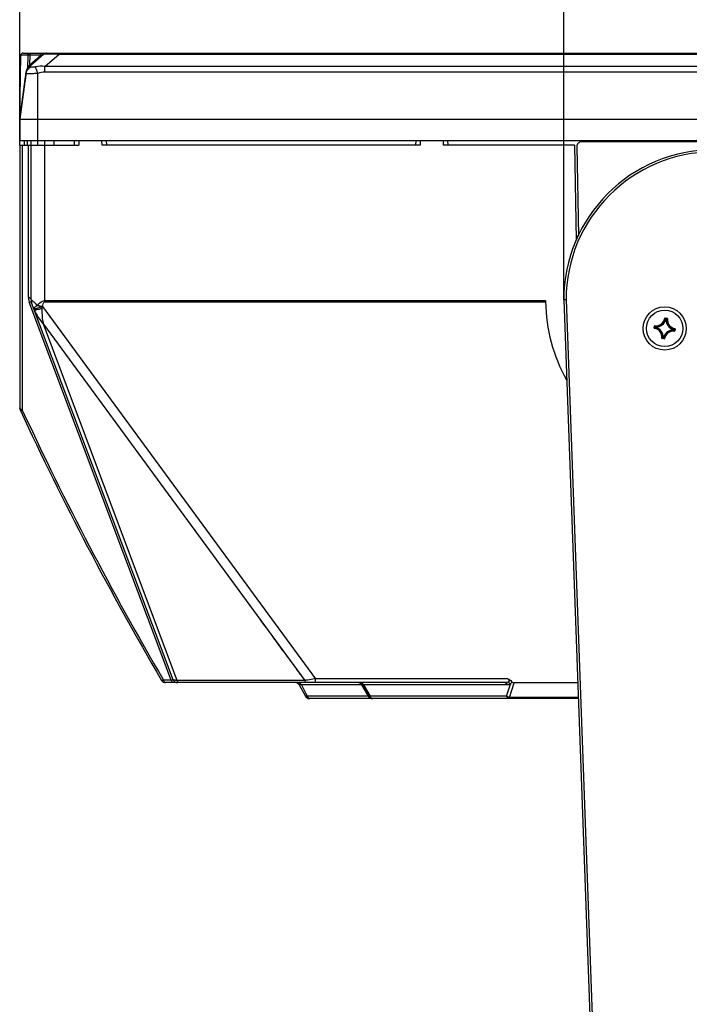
# Model space of a CAD drawing. Header units: millimetres. Extents: x 0 to 420, y 0 to 297.
# Tile 125 of 140: x 201 to 230, y 198 to 241. Entities that reach past the tile are written whole.
import ezdxf

# ---------------------------------------------------------------- set-up
doc = ezdxf.new("R2010")
doc.units = ezdxf.units.MM
doc.header["$LTSCALE"] = 23.1
doc.layers.get('0').update_dxf_attribs({"linetype": 'CONTINUOUS'})
for name, color, linetype in [('02___PRT_ALL_AXES', 7, 'CONTINUOUS'), ('03___PRT_ALL_CURVES', 7, 'CONTINUOUS'), ('AXES', 7, 'CONTINUOUS'), ('DIM_PILOTEES', 7, 'CONTINUOUS')]:
    doc.layers.add(name, color=color, linetype=linetype)
doc.styles.get("Standard").update_dxf_attribs({"font": 'txt', "width": 0.7})
doc.dimstyles.new('DIMSTYLE_5', dxfattribs={"dimtxt": 2.5, "dimasz": 3.5, "dimexe": 2, "dimexo": 0, "dimtad": 1, "dimlfac": 5, "dimdsep": 46, "dimtxsty": 'Standard', "dimblk": '_FILLED', "dimblk1": '_FILLED', "dimblk2": '_FILLED', "dimcen": 0.09, "dimazin": 2, "dimtp": 0.3, "dimtm": 0.3, "dimtfac": 1, "dimtofl": 0, "dimtmove": 0, "dimatfit": 3, "dimldrblk": '_FILLED', "dimfxl": 0, "dimtolj": 1, "dimarcsym": 0})

# ---------------------------------------------------------------- blocks, each defined once
blk = doc.blocks.new('_FILLED')
at = {"color": 0, "linetype": 'ByBlock'}
blk.add_solid([(0, 0), (-1, 0.143), (-1, -0.143)], dxfattribs=at)
blk = doc.blocks.new('*D11')
at = {"layer": 'DIM_PILOTEES', "color": 2, "linetype": 'Continuous'}
for p, q in [((224.419, 228.581), (224.419, 251.421)), ((237.619, 228.581), (237.619, 251.421)), ((224.419, 249.421), (231.019, 249.421)), ((237.619, 249.421), (231.019, 249.421))]:
    blk.add_line(p, q, dxfattribs=at)
at = {"layer": 'DIM_PILOTEES', "color": 2, "linetype": 'Continuous', "xscale": 3.5, "yscale": 3.5, "zscale": 3.5, "rotation": 180}
blk.add_blockref('_FILLED', (224.419, 249.421), dxfattribs=at)
at = {"layer": 'DIM_PILOTEES', "color": 2, "linetype": 'Continuous', "xscale": 3.5, "yscale": 3.5, "zscale": 3.5}
blk.add_blockref('_FILLED', (237.619, 249.421), dxfattribs=at)
at = {"layer": 'DIM_PILOTEES', "color": 2, "linetype": 'Continuous', "insert": (231.019, 252.546), "char_height": 2.5, "width": 5.89286, "attachment_point": 2, "line_spacing_factor": 0.9}
blk.add_mtext('{\\ftxt;\\W0.0001;\\H0.0001;\\~}{\\ftxt;\\W1.5714285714;\\H2.5; }{\\ftxt;\\W0.0001;\\H0.0001;\\~}', dxfattribs=at)
blk = doc.blocks.new('*D12')
at = {"layer": 'DIM_PILOTEES', "color": 2, "linetype": 'Continuous'}
for p, q in [((200.519, 235.381), (200.519, 251.421)), ((224.419, 228.581), (224.419, 251.421)), ((200.519, 249.421), (212.469, 249.421)), ((224.419, 249.421), (212.469, 249.421))]:
    blk.add_line(p, q, dxfattribs=at)
at = {"layer": 'DIM_PILOTEES', "color": 2, "linetype": 'Continuous', "xscale": 3.5, "yscale": 3.5, "zscale": 3.5, "rotation": 180}
blk.add_blockref('_FILLED', (200.519, 249.421), dxfattribs=at)
at = {"layer": 'DIM_PILOTEES', "color": 2, "linetype": 'Continuous', "xscale": 3.5, "yscale": 3.5, "zscale": 3.5}
blk.add_blockref('_FILLED', (224.419, 249.421), dxfattribs=at)
at = {"layer": 'DIM_PILOTEES', "color": 2, "linetype": 'Continuous', "insert": (212.469, 252.546), "char_height": 2.5, "width": 12.05357, "attachment_point": 2, "line_spacing_factor": 0.9}
blk.add_mtext('{\\ftxt;\\W0.0001;\\H0.0001;\\~}{\\ftxt;\\W3.2142857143;\\H2.5; }{\\ftxt;\\W0.0001;\\H0.0001;\\~}', dxfattribs=at)

msp = doc.modelspace()

# ---------------------------------------------------------------- linework, layer by layer
at = {"color": 7, "linetype": 'Continuous'}
for p, q in [((200.519, 236.5242), (200.5678, 239.3223)), ((200.8719, 239.3223), (200.5678, 239.3223)), ((200.6678, 239.4205), (261.37, 239.4205)), ((200.8719, 239.3223), (200.8637, 238.7573)), ((200.8861, 238.7809), (201.5655, 239.3715)), ((200.9556, 238.8937), (201.4486, 239.3223)), ((200.9618, 239.3223), (200.9556, 238.8937)), ((201.4486, 239.3223), (200.9618, 239.3223)), ((201.6249, 238.83), (202.2478, 239.3715)), ((202.2478, 239.4205), (202.2478, 239.3715)), ((202.2478, 239.3715), (259.79, 239.3715)), ((200.9383, 238.8742), (200.9556, 238.8937)), ((201.6249, 238.5838), (201.6249, 238.83)), ((260.413, 238.83), (201.6249, 238.83)), ((200.5189, 236.5205), (200.8089, 238.5838)), ((200.807, 238.5911), (200.519, 236.5242)), ((200.807, 238.5911), (200.8061, 238.5841)), ((200.807, 238.5911), (200.8061, 238.5841)), ((201.3189, 235.3805), (201.3189, 238.5261)), ((260.413, 238.5838), (201.6249, 238.5838)), ((200.5189, 236.5205), (200.5189, 235.5805)), ((200.5189, 236.5205), (261.5189, 236.5205)), ((200.5414, 236.6853), (200.519, 236.5242)), ((200.5189, 235.5805), (261.5189, 235.5805)), ((200.5189, 235.3805), (200.5189, 223.8388)), ((200.5189, 235.3805), (203.112, 235.3805)), ((200.6344, 235.3805), (200.6344, 223.7469)), ((200.7188, 235.5777), (200.7119, 235.3805)), ((200.8654, 235.3805), (200.8667, 235.4539)), ((200.8667, 235.4539), (200.8689, 235.5805)), ((200.9034, 228.6906), (200.9034, 235.3805)), ((201.0189, 228.5987), (201.0189, 235.5805)), ((201.6189, 228.5), (201.6189, 235.5805)), ((202.0189, 235.5805), (202.0189, 235.3805)), ((202.9189, 235.5805), (202.9119, 235.3805)), ((203.119, 235.5805), (203.112, 235.3805)), ((204.1188, 235.5805), (204.1258, 235.3805)), ((218.1093, 235.3805), (204.1258, 235.3805)), ((204.319, 235.5781), (204.3259, 235.3805)), ((217.9162, 235.5805), (217.9092, 235.3805)), ((218.1163, 235.5805), (218.1093, 235.3805)), ((219.116, 235.5805), (219.123, 235.3805)), ((224.8892, 235.3805), (219.123, 235.3805)), ((219.3163, 235.5781), (219.3231, 235.3805)), ((224.8892, 235.3805), (224.9688, 231.2067)), ((225.051, 231.3805), (224.9655, 231.3805)), ((225.0037, 231.2805), (224.9674, 231.2805)), ((207.1759, 211.8886), (200.9418, 228.4796)), ((201.0189, 228.5987), (201.2327, 228.4091)), ((207.2624, 211.9102), (201.0445, 228.458)), ((201.0678, 228.5553), (201.1283, 228.5017)), ((201.1871, 228.4495), (201.2093, 228.4299)), ((201.2327, 228.4091), (201.3115, 228.3391)), ((201.2327, 228.4091), (201.3115, 228.3391)), ((201.5029, 228.2771), (201.4115, 228.2467)), ((201.5191, 228.2972), (213.5157, 211.9544)), ((201.6189, 228.5523), (223.6194, 228.5523)), ((201.6189, 228.5), (223.6202, 228.5)), ((224.5189, 228.5824), (224.4189, 228.5805)), ((224.4189, 228.5805), (225.5797, 196.7533)), ((224.5189, 228.5829), (225.6796, 196.7569)), ((207.4366, 211.8761), (201.5615, 227.5116)), ((201.5615, 227.5116), (213.0389, 211.8761)), ((228.3938, 227.3576), (228.4051, 227.4356)), ((228.4037, 227.3562), (228.415, 227.4342)), ((228.4051, 227.4356), (228.415, 227.4342)), ((228.4272, 227.4525), (228.426, 227.4426)), ((228.4412, 227.3824), (228.4435, 227.3983)), ((228.4511, 227.381), (228.4412, 227.3824)), ((228.4534, 227.3969), (228.4435, 227.3983)), ((228.4511, 227.381), (228.4487, 227.3713)), ((228.4511, 227.381), (228.4534, 227.3969)), ((228.4534, 227.3969), (228.4538, 227.4069)), ((228.8585, 227.7743), (228.8683, 227.7726)), ((228.881, 227.7906), (228.8795, 227.7807)), ((228.8795, 227.7807), (228.9575, 227.7694)), ((228.881, 227.7906), (228.9589, 227.7793)), ((228.9043, 227.7333), (228.8946, 227.7357)), ((228.9043, 227.7333), (228.9057, 227.7432)), ((228.9043, 227.7333), (228.9202, 227.731)), ((228.9057, 227.7432), (228.9216, 227.7409)), ((228.9202, 227.731), (228.9216, 227.7409)), ((228.9202, 227.731), (228.9302, 227.7305)), ((228.9589, 227.7793), (228.9575, 227.7694)), ((228.9758, 227.7572), (228.9659, 227.7584)), ((228.3938, 227.3576), (228.4037, 227.3562)), ((228.4101, 227.3351), (228.4118, 227.345)), ((229.2543, 227.2642), (229.2539, 227.2542)), ((229.2566, 227.28), (229.2543, 227.2642)), ((229.2543, 227.2642), (229.2642, 227.2627)), ((229.2566, 227.2801), (229.259, 227.2898)), ((229.2566, 227.2801), (229.2665, 227.2787)), ((229.2665, 227.2787), (229.2642, 227.2627)), ((229.2805, 227.2086), (229.2817, 227.2185)), ((229.304, 227.3049), (229.2927, 227.2269)), ((229.3026, 227.2255), (229.2927, 227.2269)), ((229.2976, 227.3259), (229.2959, 227.3161)), ((229.3139, 227.3034), (229.3026, 227.2255)), ((229.3139, 227.3034), (229.304, 227.3049)), ((228.7319, 226.9039), (228.7418, 226.9027)), ((228.7488, 226.8818), (228.7502, 226.8917)), ((228.8267, 226.8705), (228.7488, 226.8818)), ((228.8282, 226.8803), (228.7502, 226.8917)), ((228.7875, 226.9301), (228.7775, 226.9305)), ((228.7875, 226.9301), (228.786, 226.9202)), ((228.802, 226.9179), (228.786, 226.9202)), ((228.8034, 226.9278), (228.7875, 226.9301)), ((228.8034, 226.9278), (228.802, 226.9179)), ((228.8034, 226.9278), (228.8131, 226.9254)), ((228.8267, 226.8705), (228.8282, 226.8803)), ((228.8492, 226.8868), (228.8394, 226.8885)), ((212.2404, 212.9639), (212.294, 212.8909)), ((212.4012, 212.7448), (212.454, 212.673)), ((206.8231, 211.9196), (206.8412, 211.8886)), ((206.8234, 211.9197), (206.8412, 211.8886)), ((207.1759, 211.8886), (206.8412, 211.8886)), ((213.0389, 211.8761), (207.4366, 211.8761)), ((212.6706, 211.8761), (212.6442, 211.8761)), ((212.799, 212.2029), (212.8328, 212.1569)), ((213.5157, 211.7805), (213.5157, 211.9544)), ((221.9635, 211.9544), (213.5157, 211.9544)), ((221.8256, 211.7805), (206.9258, 211.7805)), ((212.7914, 211.6798), (213.0762, 211.1813)), ((215.5516, 211.6798), (212.7914, 211.6798)), ((212.9004, 211.6798), (213.1434, 211.1813)), ((215.8394, 211.1813), (215.5516, 211.6798)), ((215.5766, 211.6805), (215.8653, 211.1805)), ((215.6274, 211.6805), (215.916, 211.1805)), ((221.9481, 211.6805), (215.6274, 211.6805)), ((221.9093, 211.1805), (222.0823, 211.7149)), ((222.0317, 211.1302), (222.2404, 211.7745)), ((225.0318, 211.7745), (222.2404, 211.7745)), ((215.8394, 211.1813), (213.0762, 211.1813)), ((225.0572, 211.0805), (213.2498, 211.0805)), ((221.9093, 211.1805), (215.916, 211.1805)), ((222.0317, 211.0805), (222.0317, 211.1302)), ((225.0553, 211.1302), (222.0317, 211.1302))]:
    msp.add_line(p, q, dxfattribs=at)
for points in [[(201.0189, 228.5987), (201.0196, 228.598), (201.0218, 228.596), (201.0309, 228.5881)], [(201.0309, 228.5881), (201.0463, 228.5745), (201.0563, 228.5656)], [(201.3115, 228.3391), (201.3135, 228.3417), (201.3154, 228.3443), (201.3174, 228.3469), (201.3194, 228.3495)], [(211.033, 214.6088), (211.1177, 214.4933), (211.1996, 214.3818), (211.2789, 214.2738), (211.3559, 214.1688), (211.4312, 214.0662), (211.5048, 213.966)], [(211.6473, 213.7719), (211.716, 213.6783), (211.7827, 213.5874), (211.8472, 213.4996), (211.9687, 213.334)], [(211.9687, 213.334), (212.0259, 213.2562), (212.0808, 213.1813)], [(212.601, 212.4727), (212.6452, 212.4124), (212.6869, 212.3556), (212.7263, 212.302), (212.7636, 212.2512)], [(211.8221, 211.8761), (211.7584, 211.8761), (211.6923, 211.8761), (211.6235, 211.8761), (211.552, 211.8761)], [(212.3371, 211.8761), (212.2948, 211.8761), (212.2506, 211.8761), (212.2046, 211.8761)], [(212.6165, 211.8761), (212.5873, 211.8761), (212.5565, 211.8761), (212.5239, 211.8761), (212.4898, 211.8761), (212.454, 211.8761), (212.4166, 211.8761)], [(212.9536, 211.9924), (212.9817, 211.9541), (213.0103, 211.9149), (213.0389, 211.8761)], [(213.0389, 211.8761), (213.0152, 211.8763), (212.9917, 211.8761)]]:
    msp.add_lwpolyline(points, dxfattribs=at)
msp.add_circle((228.8538, 227.3305), 0.95, dxfattribs=at)
for centre, radius, start, end in [((200.6678, 239.3205), 0.1, 90, 179), ((201.6967, 239.2205), 0.2, 90, 131), ((201.2664, 238.5271), 0.4639, 169.89243, 172.06701), ((201.205, 238.5281), 0.4, 131, 172), ((201.2658, 238.5272), 0.4633, 159.01372, 169.90188), ((201.2644, 238.5278), 0.4617, 152.42513, 159.02055), ((201.2639, 238.5281), 0.4611, 150.2023, 152.4255), ((201.2649, 238.5861), 0.4355, 141.12551, 145.68688), ((201.2488, 238.5989), 0.4149, 138.44283, 141.10909), ((189.0926, 239.9925), 11.7979, 352.66803, 352.86115), ((190.7668, 239.7832), 10.1107, 352.85868, 353.18878), ((231.0191, 228.5804), 6.6001, 0.00147, 179.99853), ((231.0191, 228.5804), 6.5, 0.023, 179.97731), ((201.5041, 228.6907), 0.6007, 180.00414, 187.48084), ((201.5054, 228.6911), 0.602, 187.50652, 200.57256), ((201.4189, 228.5987), 0.4, 180, 200.59409), ((189.9455, 229.0711), 11.5848, 355.73148, 356.07113), ((200.566, 229.0476), 1.213, 320.58056, 321.78638), ((231.0189, 228.6405), 7.4, 180.68358, 180.88616), ((231.0189, 228.6405), 7.4, 180.88616, 181.08788), ((231.0189, 228.6405), 7.4, 181.08788, 208.87288), ((229.1298, 226.3555), 1.2364, 123.84213, 125.96464), ((229.1234, 226.389), 1.1917, 124.48692, 126.66507), ((229.396, 228.1866), 1.2364, 217.48628, 219.60884), ((228.4733, 227.8406), 0.4008, 263.22653, 350.22441), ((229.3806, 228.1563), 1.1919, 216.786, 218.9639), ((228.4733, 227.8406), 0.3908, 263.22599, 350.22434), ((228.3438, 226.95), 0.4342, 357.43137, 76.01958), ((228.3438, 226.95), 0.4442, 357.4309, 76.0201), ((228.4733, 227.8406), 0.4442, 267.43097, 346.02018), ((228.4733, 227.8406), 0.4342, 267.43136, 346.01958), ((227.9123, 227.0609), 1.1917, 34.48692, 36.66507), ((227.8788, 227.0546), 1.2364, 33.84213, 35.96464), ((229.3639, 227.7111), 0.4442, 177.43097, 256.02019), ((229.7099, 226.7883), 1.2364, 127.48628, 129.60884), ((228.9201, 227.7309), 0.0101, 357.89247, 81.26432), ((229.3639, 227.7111), 0.4342, 177.43136, 256.01958), ((229.6796, 226.8038), 1.1919, 126.786, 128.9639), ((228.956, 227.7595), 0.0199, 353.27409, 81.75516), ((229.3639, 227.7111), 0.4008, 173.22653, 260.22441), ((229.3639, 227.7111), 0.3908, 173.2266, 260.22435), ((228.4135, 227.3548), 0.0199, 171.65082, 260.2867), ((228.3438, 226.95), 0.3908, 353.22661, 80.22434), ((228.3438, 226.95), 0.4008, 353.22653, 80.22441), ((229.2344, 226.8205), 0.4442, 87.43096, 166.02018), ((229.2344, 226.8205), 0.4342, 87.43136, 166.01958), ((229.2344, 226.8205), 0.4008, 83.22653, 170.22441), ((229.2344, 226.8205), 0.3908, 83.2266, 170.22434), ((228.3271, 226.5047), 1.1919, 36.786, 38.9639), ((228.5842, 228.2721), 1.1917, 304.48692, 306.66507), ((229.2565, 227.28), 0.0101, 352.18663, 75.55848), ((228.3117, 226.4745), 1.2364, 37.48628, 39.60884), ((228.5779, 228.3056), 1.2364, 303.84213, 305.96464), ((229.2942, 227.3063), 0.0199, 351.68729, 80.19747), ((228.0281, 227.8572), 1.1917, 306.78588, 308.96403), ((227.9978, 227.8728), 1.2364, 307.48631, 309.60881), ((229.8289, 227.6065), 1.2364, 213.84213, 215.96464), ((229.7954, 227.6001), 1.1917, 214.48692, 216.66507), ((228.8296, 226.8902), 0.0199, 261.6491, 350.29097), ((200.7189, 223.8388), 0.2, 180, 204.88084), ((327.3619, 282.573), 139.8, 204.880838, 210.376283), ((327.2776, 282.4812), 139.6002, 204.880837, 210.361553), ((206.9258, 211.9805), 0.2, 210.37628, 270), ((207.2302, 212.3275), 0.4422, 262.95333, 265.12273), ((207.4497, 211.9805), 0.2, 200.59409, 270), ((212.0164, 219.0215), 7.2182, 278.14348, 278.59568), ((212.6177, 211.5805), 0.2, 29.74488, 90), ((215.4034, 211.5805), 0.2, 30, 90), ((215.3682, 211.5904), 0.204, 25.96537, 35.36643), ((215.4242, 211.5977), 0.2194, 22.17477, 28.10337), ((213.2498, 211.2805), 0.2, 209.74488, 270), ((213.3268, 211.2706), 0.204, 205.96539, 215.36237), ((216.0245, 211.2716), 0.206, 205.98652, 209.87958), ((216.0212, 211.2696), 0.2021, 209.86976, 215.38598), ((216.0385, 211.2805), 0.2, 210, 270), ((222.0576, 211.3765), 0.2458, 232.86422, 237.94695)]:
    msp.add_arc(centre, radius, start, end, dxfattribs=at)
for points, knots in [([(200.8719, 239.3223), (200.8723, 239.3473), (200.8917, 239.3985), (200.9427, 239.4205), (200.9668, 239.4205)], [0, 0, 0, 0, 0.5090326, 1, 1, 1, 1]), ([(200.9618, 239.3223), (200.9519, 239.3223), (200.9219, 239.3224), (200.8919, 239.3225), (200.8719, 239.3223)], [0, 0, 0, 0, 0.3304819, 1, 1, 1, 1]), ([(200.9618, 239.3223), (200.9619, 239.3349), (200.9646, 239.3591), (200.9752, 239.3953), (200.9967, 239.4205), (201.0118, 239.4205)], [0, 0, 0, 0, 0.3246536, 0.6126128, 1, 1, 1, 1]), ([(201.4486, 239.3223), (201.4487, 239.3349), (201.4515, 239.3591), (201.462, 239.3953), (201.4835, 239.4205), (201.4986, 239.4205)], [0, 0, 0, 0, 0.3246536, 0.6126129, 1, 1, 1, 1]), ([(201.4486, 239.3223), (201.4698, 239.3318), (201.512, 239.339), (201.551, 239.3589), (201.5655, 239.3715)], [0, 0, 0, 0, 0.5470744, 1, 1, 1, 1]), ([(201.5655, 239.3715), (201.5707, 239.376), (201.5911, 239.3814), (201.6307, 239.387), (201.6926, 239.3903), (201.7752, 239.3914), (201.8768, 239.3898), (202.0365, 239.3842), (202.1618, 239.3771), (202.2478, 239.3715)], [0, 0, 0, 0, 0.0301754, 0.0881219, 0.1778644, 0.2999329, 0.4505732, 0.6225921, 1, 1, 1, 1]), ([(200.8008, 238.5261), (200.8091, 238.5854), (200.8579, 238.7028), (200.9567, 238.7817), (201.012, 238.8081)], [0, 0, 0, 0, 0.4943338, 1, 1, 1, 1]), ([(200.8637, 238.7573), (200.8663, 238.7631), (200.8784, 238.7887), (200.8927, 238.8134), (200.9052, 238.8316)], [0, 0, 0, 0, 0.2234804, 1, 1, 1, 1]), ([(200.9467, 238.8537), (200.9463, 238.8553), (200.9443, 238.8624), (200.9411, 238.8692), (200.9383, 238.8742)], [0, 0, 0, 0, 0.2287998, 1, 1, 1, 1]), ([(200.9426, 238.83), (200.9439, 238.8311), (200.949, 238.8379), (200.9482, 238.8473), (200.9467, 238.8537)], [0, 0, 0, 0, 0.2083712, 1, 1, 1, 1]), ([(201.012, 238.8081), (201.0068, 238.815), (200.9966, 238.8268), (200.9786, 238.8391), (200.9585, 238.8409), (200.9474, 238.8342), (200.9426, 238.83)], [0, 0, 0, 0, 0.3122202, 0.558602, 0.7679234, 1, 1, 1, 1]), ([(200.9679, 238.8664), (200.9675, 238.8685), (200.9647, 238.8782), (200.9599, 238.8871), (200.9556, 238.8937)], [0, 0, 0, 0, 0.2143803, 1, 1, 1, 1]), ([(200.9649, 238.8495), (200.9659, 238.8502), (200.9695, 238.8551), (200.9689, 238.8618), (200.9679, 238.8664)], [0, 0, 0, 0, 0.203591, 1, 1, 1, 1]), ([(201.2103, 238.8081), (201.1877, 238.803), (201.1452, 238.7969), (201.0875, 238.794), (201.047, 238.7953), (201.0232, 238.8003), (201.0144, 238.805), (201.012, 238.8081)], [0, 0, 0, 0, 0.3441851, 0.6358893, 0.8603556, 0.9415324, 1, 1, 1, 1]), ([(201.3189, 238.5261), (201.2992, 238.5817), (201.2643, 238.6762), (201.2275, 238.77), (201.2103, 238.8081)], [0, 0, 0, 0, 0.5851639, 1, 1, 1, 1]), ([(200.794, 238.4868), (200.7909, 238.4623), (200.7781, 238.3651), (200.7645, 238.268), (200.7543, 238.1955)], [0, 0, 0, 0, 0.252369, 1, 1, 1, 1]), ([(201.3189, 238.5261), (201.2527, 238.5208), (201.1563, 238.5147), (201.0336, 238.5104), (200.9554, 238.5094), (200.8926, 238.5097), (200.8432, 238.5133), (200.8179, 238.5153), (200.8002, 238.5223), (200.8008, 238.5261)], [0, 0, 0, 0, 0.3821587, 0.5549475, 0.7062189, 0.8300247, 0.9216041, 0.9778472, 1, 1, 1, 1]), ([(201.0189, 228.5987), (201.0189, 228.6085), (201.0019, 228.66), (200.9439, 228.681), (200.9034, 228.6906)], [0, 0, 0, 0, 0.1909292, 1, 1, 1, 1]), ([(201.0445, 228.458), (201.0424, 228.4635), (201.0145, 228.4906), (200.9721, 228.4837), (200.9418, 228.4796)], [0, 0, 0, 0, 0.1601566, 1, 1, 1, 1]), ([(201.3115, 228.3391), (201.2654, 228.3156), (201.2112, 228.2853), (201.1338, 228.2202), (201.142, 228.1984)], [0, 0, 0, 0, 0.689436, 1, 1, 1, 1]), ([(201.4115, 228.2467), (201.3769, 228.2352), (201.3154, 228.2144), (201.2302, 228.1989), (201.18, 228.1851), (201.1451, 228.1902), (201.142, 228.1984)], [0, 0, 0, 0, 0.3921653, 0.7036387, 0.9057977, 1, 1, 1, 1]), ([(201.3115, 228.3391), (201.3263, 228.3336), (201.3892, 228.3102), (201.4535, 228.2908), (201.5029, 228.2771)], [0, 0, 0, 0, 0.235482, 1, 1, 1, 1]), ([(201.3194, 228.3495), (201.3714, 228.4254), (201.4624, 228.5253), (201.587, 228.5523), (201.6189, 228.5523)], [0, 0, 0, 0, 0.742672, 1, 1, 1, 1]), ([(201.3194, 228.3495), (201.3349, 228.3447), (201.401, 228.3255), (201.4678, 228.3088), (201.5191, 228.2972)], [0, 0, 0, 0, 0.23562, 1, 1, 1, 1]), ([(201.5191, 228.2972), (201.5277, 228.3352), (201.5435, 228.393), (201.5708, 228.4614), (201.5995, 228.5), (201.6189, 228.5)], [0, 0, 0, 0, 0.501094, 0.7505179, 1, 1, 1, 1]), ([(201.4982, 228.2089), (201.4564, 228.1943), (201.3805, 228.1697), (201.2743, 228.144), (201.2109, 228.1341), (201.1651, 228.1369), (201.1613, 228.1471)], [0, 0, 0, 0, 0.3811382, 0.6957908, 0.9063686, 1, 1, 1, 1]), ([(201.4982, 228.2089), (201.4942, 228.1476), (201.4881, 227.9136), (201.5196, 227.6789), (201.5615, 227.5116)], [0, 0, 0, 0, 0.2625798, 1, 1, 1, 1]), ([(228.4272, 227.4525), (228.4222, 227.4531), (228.4114, 227.4503), (228.4058, 227.4405), (228.4051, 227.4356)], [0, 0, 0, 0, 0.4999841, 1, 1, 1, 1]), ([(228.415, 227.4342), (228.4153, 227.4366), (228.4181, 227.4415), (228.4235, 227.4429), (228.426, 227.4426)], [0, 0, 0, 0, 0.5000038, 1, 1, 1, 1]), ([(228.4487, 227.3713), (228.4464, 227.3719), (228.442, 227.3749), (228.4409, 227.3801), (228.4412, 227.3824)], [0, 0, 0, 0, 0.5000561, 1, 1, 1, 1]), ([(228.4435, 227.3983), (228.4439, 227.4007), (228.4464, 227.4053), (228.4514, 227.407), (228.4538, 227.4069)], [0, 0, 0, 0, 0.4999439, 1, 1, 1, 1]), ([(228.881, 227.7906), (228.876, 227.7913), (228.8651, 227.7888), (228.8593, 227.7792), (228.8585, 227.7743)], [0, 0, 0, 0, 0.5000185, 1, 1, 1, 1]), ([(228.8683, 227.7726), (228.8687, 227.775), (228.8716, 227.7799), (228.877, 227.7811), (228.8795, 227.7807)], [0, 0, 0, 0, 0.5000034, 1, 1, 1, 1]), ([(228.8946, 227.7357), (228.8952, 227.738), (228.8982, 227.7424), (228.9034, 227.7435), (228.9057, 227.7432)], [0, 0, 0, 0, 0.5000561, 1, 1, 1, 1]), ([(228.9575, 227.7694), (228.9599, 227.7691), (228.9649, 227.7663), (228.9662, 227.7608), (228.9659, 227.7584)], [0, 0, 0, 0, 0.5000038, 1, 1, 1, 1]), ([(228.4118, 227.345), (228.4093, 227.3454), (228.4045, 227.3482), (228.4033, 227.3537), (228.4037, 227.3562)], [0, 0, 0, 0, 0.5000034, 1, 1, 1, 1]), ([(229.2642, 227.2627), (229.2638, 227.2604), (229.2612, 227.2558), (229.2562, 227.2541), (229.2539, 227.2542)], [0, 0, 0, 0, 0.4999439, 1, 1, 1, 1]), ([(229.2805, 227.2086), (229.2855, 227.208), (229.2963, 227.2108), (229.3018, 227.2205), (229.3026, 227.2255)], [0, 0, 0, 0, 0.4999858, 1, 1, 1, 1]), ([(229.2927, 227.2269), (229.2924, 227.2244), (229.2896, 227.2195), (229.2842, 227.2181), (229.2817, 227.2185)], [0, 0, 0, 0, 0.5000038, 1, 1, 1, 1]), ([(229.2959, 227.3161), (229.2983, 227.3157), (229.3032, 227.3128), (229.3044, 227.3073), (229.304, 227.3049)], [0, 0, 0, 0, 0.5000034, 1, 1, 1, 1]), ([(228.7319, 226.9039), (228.7313, 226.8989), (228.7341, 226.8881), (228.7438, 226.8825), (228.7488, 226.8818)], [0, 0, 0, 0, 0.4999578, 1, 1, 1, 1]), ([(228.7502, 226.8917), (228.7477, 226.892), (228.7428, 226.8948), (228.7415, 226.9002), (228.7418, 226.9027)], [0, 0, 0, 0, 0.5000038, 1, 1, 1, 1]), ([(228.786, 226.9202), (228.7837, 226.9206), (228.7791, 226.9231), (228.7774, 226.9281), (228.7775, 226.9305)], [0, 0, 0, 0, 0.4999439, 1, 1, 1, 1]), ([(228.8131, 226.9254), (228.8125, 226.923), (228.8095, 226.9187), (228.8043, 226.9176), (228.802, 226.9179)], [0, 0, 0, 0, 0.5000561, 1, 1, 1, 1]), ([(228.8394, 226.8885), (228.839, 226.886), (228.8361, 226.8812), (228.8306, 226.88), (228.8282, 226.8803)], [0, 0, 0, 0, 0.5000034, 1, 1, 1, 1]), ([(200.5225, 223.8197), (200.5213, 223.8228), (200.5195, 223.8291), (200.5189, 223.8356), (200.5189, 223.8388)], [0, 0, 0, 0, 0.5071321, 1, 1, 1, 1]), ([(200.6344, 223.7469), (200.6208, 223.7501), (200.5784, 223.763), (200.5335, 223.7905), (200.5225, 223.8197)], [0, 0, 0, 0, 0.3090911, 1, 1, 1, 1]), ([(200.5375, 223.7546), (200.5392, 223.7509), (200.5595, 223.7331), (200.5886, 223.7387), (200.6097, 223.742)], [0, 0, 0, 0, 0.1601017, 1, 1, 1, 1]), ([(206.8187, 211.8808), (206.8107, 211.8783), (206.7913, 211.8734), (206.7602, 211.8675), (206.7532, 211.8794)], [0, 0, 0, 0, 0.3796709, 1, 1, 1, 1]), ([(206.9258, 211.7805), (206.9169, 211.7805), (206.8692, 211.797), (206.8505, 211.8509), (206.8412, 211.8886)], [0, 0, 0, 0, 0.1864835, 1, 1, 1, 1]), ([(207.2605, 211.7805), (207.2516, 211.7805), (207.2039, 211.797), (207.1852, 211.8509), (207.1759, 211.8886)], [0, 0, 0, 0, 0.1864823, 1, 1, 1, 1]), ([(207.2624, 211.9102), (207.2638, 211.9067), (207.2638, 211.8931), (207.2309, 211.884), (207.2088, 211.8855), (207.1926, 211.8869)], [0, 0, 0, 0, 0.133836, 0.4180538, 1, 1, 1, 1]), ([(207.3454, 211.8821), (207.3256, 211.8845), (207.2984, 211.8886), (207.2659, 211.9011), (207.2624, 211.9102)], [0, 0, 0, 0, 0.6719031, 1, 1, 1, 1]), ([(207.4366, 211.8761), (207.4281, 211.8764), (207.3976, 211.8774), (207.3672, 211.8795), (207.3454, 211.8821)], [0, 0, 0, 0, 0.28019, 1, 1, 1, 1]), ([(207.5573, 211.7805), (207.5452, 211.7805), (207.4916, 211.7905), (207.4529, 211.8385), (207.4366, 211.8761)], [0, 0, 0, 0, 0.2277265, 1, 1, 1, 1]), ([(213.1595, 211.7805), (213.1474, 211.7805), (213.0939, 211.7905), (213.0552, 211.8385), (213.0389, 211.8761)], [0, 0, 0, 0, 0.2277266, 1, 1, 1, 1]), ([(213.5157, 211.9544), (213.478, 211.9477), (213.338, 211.9232), (213.1979, 211.8999), (213.0953, 211.8844)], [0, 0, 0, 0, 0.2697744, 1, 1, 1, 1]), ([(221.9635, 211.9544), (221.9739, 211.9382), (221.9931, 211.9083), (222.0237, 211.863), (222.0037, 211.8129), (221.9743, 211.8028), (221.9598, 211.7977)], [0, 0, 0, 0, 0.2918598, 0.5551352, 0.7677462, 1, 1, 1, 1]), ([(212.7523, 211.7805), (212.7972, 211.7805), (212.8605, 211.7469), (212.8932, 211.6947), (212.9004, 211.6798)], [0, 0, 0, 0, 0.7304148, 1, 1, 1, 1]), ([(215.5049, 211.7805), (215.5387, 211.7805), (215.586, 211.7524), (215.6114, 211.7129), (215.6177, 211.7011)], [0, 0, 0, 0, 0.7157851, 1, 1, 1, 1]), ([(215.6274, 211.6805), (215.6195, 211.6822), (215.6086, 211.685), (215.5721, 211.6884), (215.5766, 211.6805)], [0, 0, 0, 0, 0.4714782, 1, 1, 1, 1]), ([(221.8256, 211.7805), (221.838, 211.7805), (221.8931, 211.77), (221.9321, 211.7196), (221.9481, 211.6805)], [0, 0, 0, 0, 0.2269947, 1, 1, 1, 1]), ([(215.916, 211.1805), (215.9097, 211.1788), (215.8946, 211.1753), (215.8706, 211.1713), (215.8653, 211.1805)], [0, 0, 0, 0, 0.3808416, 1, 1, 1, 1]), ([(216.0385, 211.0805), (216.0261, 211.0805), (215.971, 211.091), (215.932, 211.1414), (215.916, 211.1805)], [0, 0, 0, 0, 0.2269955, 1, 1, 1, 1]), ([(222.0317, 211.0805), (222.0193, 211.0805), (221.9643, 211.091), (221.9252, 211.1414), (221.9093, 211.1805)], [0, 0, 0, 0, 0.2269944, 1, 1, 1, 1])]:
    msp.add_open_spline(points, degree=3, knots=knots, dxfattribs=at)
for points in [[(200.8587, 238.7283), (200.8636, 238.7368), (200.8652, 238.7476), (200.8637, 238.7573)], [(201.6249, 238.83), (201.4878, 238.8493), (201.3452, 238.8389), (201.2103, 238.8081)], [(200.8089, 238.5838), (200.8092, 238.5863), (200.8083, 238.589), (200.807, 238.5911)], [(201.6249, 238.5838), (201.5211, 238.5838), (201.4169, 238.5603), (201.3189, 238.5261)], [(201.1613, 228.1471), (201.2494, 227.9128), (201.3959, 227.6993), (201.5615, 227.5116)], [(200.6097, 223.742), (200.618, 223.7433), (200.6262, 223.7449), (200.6344, 223.7469)], [(206.8412, 211.8886), (206.8338, 211.8858), (206.8263, 211.8832), (206.8187, 211.8808)], [(221.9635, 211.9544), (222.0235, 211.92), (222.0876, 211.8853), (222.1303, 211.8309)], [(222.1303, 211.8309), (222.1247, 211.7894), (222.1072, 211.7485), (222.0823, 211.7149)], [(222.1303, 211.8309), (222.1558, 211.7985), (222.1992, 211.7745), (222.2404, 211.7745)], [(215.4034, 211.7805), (215.4533, 211.7805), (215.5056, 211.7492), (215.5345, 211.7085)], [(221.9598, 211.7977), (221.9172, 211.7829), (221.8707, 211.7805), (221.8256, 211.7805)], [(222.0823, 211.7149), (222.0444, 211.6886), (221.9943, 211.6805), (221.9481, 211.6805)], [(221.9598, 211.7977), (222.0078, 211.7864), (222.0522, 211.754), (222.0823, 211.7149)], [(213.2915, 211.0805), (213.2417, 211.0805), (213.1893, 211.1119), (213.1605, 211.1526)], [(215.9289, 211.0927), (215.9001, 211.105), (215.8746, 211.127), (215.8564, 211.1526)], [(215.9875, 211.0805), (215.9676, 211.0805), (215.9473, 211.0849), (215.9289, 211.0927)], [(222.0317, 211.1302), (221.995, 211.1353), (221.9586, 211.1485), (221.9272, 211.1682)]]:
    msp.add_open_spline(points, degree=3, dxfattribs=at)
at = {"layer": '02___PRT_ALL_AXES', "color": 3, "linetype": 'Continuous'}
for p, q in [((224.9916, 235.3168), (225.065, 231.41)), ((236.842, 235.5205), (225.1915, 235.5205))]:
    msp.add_line(p, q, dxfattribs=at)
msp.add_arc((225.1915, 235.3205), 0.2, 90, 181.07629, dxfattribs=at)
at = {"layer": '03___PRT_ALL_CURVES', "color": 4, "linetype": 'Continuous'}
msp.add_line((212.6177, 211.7805), (208.2589, 211.7805), dxfattribs=at)
at = {"layer": '03___PRT_ALL_CURVES', "color": 40, "linetype": 'Continuous'}
msp.add_line((216.0385, 211.0805), (215.9875, 211.0805), dxfattribs=at)
at = {"layer": 'AXES', "color": 7, "linetype": 'Continuous'}
msp.add_circle((228.8538, 227.3305), 0.8, dxfattribs=at)

# ---------------------------------------------------------------- dimensions: what is measured, and where the dimension line sits
at = {"layer": 'DIM_PILOTEES', "color": 2, "linetype": 'Continuous'}
dim = msp.add_linear_dim(base=(224.419, 249.4205), p1=(200.5189, 235.3805), p2=(224.419, 228.5805), text='{\\ftxt;\\W0.0001;\\H0.0001;\\~}{\\ftxt;\\W3.2142857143;\\H2.5; }{\\ftxt;\\W0.0001;\\H0.0001;\\~}', dimstyle='DIMSTYLE_5', dxfattribs=at)
dim.commit()
dim.dimension.update_dxf_attribs({"geometry": '*D12', "text_midpoint": (212.1118, 249.4205), "dimtype": 160})
dim = msp.add_linear_dim(base=(224.419, 249.4205), p1=(237.619, 228.5805), p2=(224.419, 228.5805), angle=180, text='{\\ftxt;\\W0.0001;\\H0.0001;\\~}{\\ftxt;\\W1.5714285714;\\H2.5; }{\\ftxt;\\W0.0001;\\H0.0001;\\~}', dimstyle='DIMSTYLE_5', dxfattribs=at)
dim.commit()
dim.dimension.update_dxf_attribs({"geometry": '*D11', "text_midpoint": (230.6618, 249.4205), "dimtype": 160})

doc.saveas('drawing.dxf')
